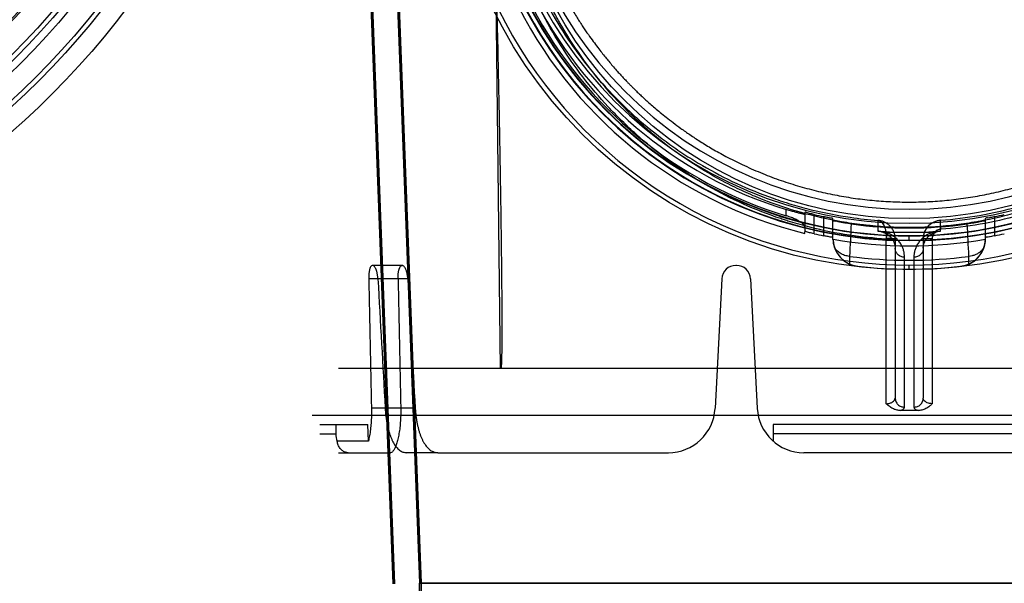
# Model space of a CAD drawing. Header units: millimetres. Extents: x 0 to 297, y 0 to 210.
# Tile 236 of 256: x 57.862 to 58.599, y 159.031 to 159.452. Entities that reach past the tile are written whole.
import ezdxf

# ---------------------------------------------------------------- set-up
doc = ezdxf.new("R2010")
doc.units = ezdxf.units.MM
doc.header["$LTSCALE"] = 16.335
doc.layers.get('0').update_dxf_attribs({"linetype": 'CONTINUOUS'})
for name, color, linetype in [('AXES_REF', 7, 'CONTINUOUS'), ('INTFCLR_1', 7, 'CONTINUOUS'), ('INTFCLR_144815', 7, 'CONTINUOUS'), ('INTFCLR_72935', 7, 'CONTINUOUS')]:
    doc.layers.add(name, color=color, linetype=linetype)

msp = doc.modelspace()

# ---------------------------------------------------------------- linework, layer by layer
at = {"color": 7, "linetype": 'Continuous'}
for centre, radius in [((57.46373, 154.71146), 6.78708), ((57.46373, 154.71146), 6.7865), ((57.46373, 154.71146), 6.74304), ((57.46373, 159.82006), 0.5985), ((57.46373, 159.82006), 0.5845), ((57.46373, 159.82006), 0.5656), ((57.46373, 159.82006), 0.56), ((57.46373, 159.82006), 0.5565), ((57.46373, 159.82006), 0.539), ((57.46373, 159.82006), 0.5376)]:
    msp.add_circle(centre, radius, dxfattribs=at)
at = {"color": 9, "linetype": 'Continuous'}
msp.add_circle((57.46373, 159.82006), 0.581, dxfattribs=at)
at = {"color": 7, "linetype": 'Continuous'}
msp.add_arc((57.46373, 154.71146), 6.72, 278.277129, 261.722871, dxfattribs=at)
at = {"layer": 'AXES_REF', "color": 9, "linetype": 'Continuous'}
msp.add_circle((57.46373, 154.71146), 6.19116, dxfattribs=at)
at = {"layer": 'INTFCLR_1', "color": 6, "linetype": 'Continuous'}
for p, q in [((58.14184, 159.03045), (58.10551, 159.98135)), ((58.14307, 159.03048), (58.10674, 159.98142)), ((58.14488, 159.46865), (58.16161, 159.03083)), ((58.14611, 159.4687), (58.16284, 159.03086)), ((58.16161, 158.63314), (58.16161, 159.03084)), ((58.16161, 159.03084), (58.89425, 159.03084)), ((58.16284, 159.03086), (58.16284, 158.63314))]:
    msp.add_line(p, q, dxfattribs=at)
at = {"layer": 'INTFCLR_1', "color": 9, "linetype": 'Continuous'}
msp.add_circle((58.52793, 159.60446), 0.301, dxfattribs=at)
for points, knots in [([(58.3973, 159.88257), (58.39956, 159.88367), (58.40412, 159.88582), (58.41336, 159.8899), (58.42989, 159.89645), (58.44943, 159.90251), (58.46694, 159.9065), (58.47586, 159.90816), (58.48101, 159.90902), (58.49392, 159.91099), (58.51601, 159.91304), (58.54212, 159.91271), (58.559, 159.91117), (58.56679, 159.91019), (58.57198, 159.90947), (58.58603, 159.90724), (58.60856, 159.90215), (58.63038, 159.89479), (58.64328, 159.88951), (58.64792, 159.8875), (58.65479, 159.88443), (58.66924, 159.87742), (58.69042, 159.86514), (58.71014, 159.85099), (58.72217, 159.84099), (58.72757, 159.83623), (58.73112, 159.83301), (58.74064, 159.8241), (58.75527, 159.8087), (58.77277, 159.7865), (58.7856, 159.76673), (58.79365, 159.75224), (58.798, 159.74371), (58.8043, 159.73064), (58.81269, 159.71026), (58.8199, 159.68663), (58.82351, 159.67077), (58.82499, 159.66325), (58.82592, 159.65816), (58.82824, 159.64401), (58.83007, 159.62572), (58.83053, 159.60729), (58.8304, 159.59797), (58.83023, 159.5926), (58.82962, 159.57931), (58.82785, 159.56216), (58.82456, 159.54397), (58.82259, 159.53502), (58.82137, 159.52993), (58.81946, 159.52239), (58.81629, 159.5113), (58.80979, 159.4922), (58.80201, 159.47381), (58.79413, 159.45838), (58.78936, 159.4498), (58.78198, 159.43726), (58.76991, 159.41922), (58.75166, 159.39683), (58.73646, 159.3814), (58.72571, 159.3717), (58.71834, 159.36537), (58.705, 159.35472), (58.6847, 159.34079), (58.66739, 159.33126), (58.65845, 159.3269)], [0, 0, 0, 0, 0.007849, 0.015756, 0.031597, 0.063481, 0.079626, 0.08777, 0.091863, 0.095966, 0.128601, 0.161144, 0.1775, 0.181606, 0.185715, 0.19389, 0.226106, 0.257861, 0.265773, 0.269729, 0.273679, 0.289316, 0.319969, 0.350132, 0.365145, 0.368898, 0.372652, 0.380132, 0.4097, 0.43901, 0.468442, 0.483336, 0.490852, 0.498397, 0.528733, 0.55969, 0.575573, 0.5796, 0.583649, 0.591766, 0.624461, 0.641049, 0.649425, 0.653635, 0.657838, 0.691042, 0.707462, 0.715648, 0.719738, 0.723825, 0.739972, 0.755825, 0.786932, 0.802323, 0.810003, 0.817649, 0.847851, 0.877797, 0.907903, 0.915501, 0.923101, 0.938303, 0.968875, 1, 1, 1, 1]), ([(58.65845, 159.3269), (58.64937, 159.32248), (58.63066, 159.3145), (58.60627, 159.30693), (58.58999, 159.30323), (58.58233, 159.30175), (58.5772, 159.30083), (58.56307, 159.29858), (58.53971, 159.29642), (58.51624, 159.29672), (58.50192, 159.29785), (58.4967, 159.29837), (58.48891, 159.29925), (58.47227, 159.30167), (58.44718, 159.30737), (58.42653, 159.31435), (58.41472, 159.31912), (58.41005, 159.32108), (58.402, 159.32463), (58.38639, 159.33223), (58.36512, 159.34462), (58.34723, 159.35751), (58.33685, 159.36598), (58.33314, 159.36913), (58.32766, 159.37389), (58.31617, 159.38447), (58.29973, 159.40192), (58.28202, 159.42465), (58.271, 159.44191), (58.26502, 159.45246), (58.26265, 159.45676), (58.25862, 159.46439), (58.25105, 159.48004), (58.24365, 159.49867), (58.23755, 159.51801), (58.23227, 159.53813), (58.22752, 159.56408), (58.22573, 159.58653), (58.22543, 159.59983), (58.22537, 159.6052), (58.22546, 159.6145), (58.22634, 159.63285), (58.22858, 159.65101), (58.2312, 159.66503), (58.23224, 159.67006), (58.23387, 159.6775), (58.23662, 159.68846), (58.24094, 159.70272), (58.24748, 159.7211), (58.25427, 159.73666), (58.26082, 159.74954), (58.26535, 159.75796), (58.2737, 159.77227), (58.28695, 159.79177), (58.30493, 159.81362), (58.31992, 159.82873), (58.32965, 159.83745), (58.33328, 159.84059), (58.3388, 159.84526), (58.35111, 159.85504), (58.37126, 159.86882), (58.38844, 159.87826), (58.3973, 159.88257)], [0, 0, 0, 0, 0.031606, 0.063541, 0.079757, 0.083844, 0.087932, 0.096091, 0.128599, 0.161199, 0.16941, 0.173526, 0.177634, 0.193938, 0.226105, 0.258014, 0.262001, 0.265973, 0.273871, 0.289503, 0.320291, 0.350775, 0.358393, 0.362204, 0.366006, 0.381117, 0.411045, 0.440926, 0.47118, 0.475013, 0.478858, 0.486558, 0.501998, 0.53324, 0.549182, 0.565432, 0.598332, 0.631573, 0.635773, 0.63998, 0.648349, 0.664897, 0.697432, 0.705494, 0.709518, 0.713525, 0.729332, 0.744851, 0.760155, 0.790361, 0.797875, 0.805379, 0.820265, 0.849707, 0.879054, 0.908684, 0.916183, 0.91995, 0.923718, 0.938799, 0.96913, 1, 1, 1, 1])]:
    msp.add_open_spline(points, degree=3, knots=knots, dxfattribs=at)
at = {"layer": 'INTFCLR_144815', "color": 9, "linetype": 'Continuous'}
for p, q in [((58.22221, 159.19146), (58.21734, 159.58541)), ((58.4358, 159.30562), (58.4358, 159.31024)), ((58.4498, 159.30807), (58.4498, 159.29364)), ((58.4568, 159.29212), (58.4568, 159.30648)), ((58.4638, 159.30493), (58.4638, 159.29064)), ((58.4708, 159.28784), (58.4708, 159.30343)), ((58.50448, 159.30212), (58.50446, 159.29408)), ((58.55139, 159.29408), (58.55137, 159.30224)), ((58.58506, 159.28784), (58.58506, 159.30343)), ((58.59206, 159.29064), (58.59206, 159.30493)), ((58.51071, 159.28884), (58.51069, 159.2882)), ((58.5107, 159.16507), (58.51069, 159.2882)), ((58.51069, 159.2882), (58.51743, 159.28796)), ((58.51743, 159.28828), (58.51743, 159.16926)), ((58.52793, 159.2873), (58.52793, 159.29073)), ((58.53843, 159.28828), (58.53843, 159.16926)), ((58.54516, 159.28852), (58.54516, 159.16507)), ((58.48327, 159.27524), (58.48329, 159.2695)), ((58.52443, 159.16251), (58.52443, 159.27458)), ((58.53143, 159.27458), (58.53143, 159.16251)), ((58.57256, 159.2695), (58.57258, 159.27524)), ((58.14864, 159.26846), (58.12637, 159.26846)), ((58.48952, 159.26781), (58.48957, 159.26781)), ((58.52793, 159.2653), (58.52793, 159.26874)), ((58.56628, 159.26781), (58.56633, 159.26781)), ((58.15277, 159.25851), (58.12351, 159.25851)), ((58.15833, 159.16163), (58.12557, 159.16163)), ((58.08693, 159.14246), (58.09883, 159.14246)), ((58.62971, 159.14246), (58.42614, 159.14246)), ((58.10093, 159.12846), (58.13989, 159.12846)), ((58.17536, 159.12846), (58.15191, 159.12846)), ((58.60671, 159.12846), (58.44914, 159.12846))]:
    msp.add_line(p, q, dxfattribs=at)
at = {"layer": 'INTFCLR_144815', "color": 6, "linetype": 'Continuous'}
for p, q in [((58.55139, 159.29408), (58.54986, 159.29388)), ((58.4498, 159.29238), (58.4498, 159.29364)), ((58.47086, 159.2878), (58.4708, 159.28784)), ((58.47091, 159.28812), (58.47086, 159.2878)), ((58.50676, 159.29372), (58.50523, 159.294)), ((58.51041, 159.29322), (58.54544, 159.29322)), ((58.585, 159.2878), (58.58494, 159.28812)), ((58.58506, 159.28784), (58.585, 159.2878)), ((58.39863, 159.26846), (58.39823, 159.26846)), ((58.38774, 159.25851), (58.38266, 159.16163)), ((58.40911, 159.25851), (58.41419, 159.16163)), ((58.95482, 159.19146), (58.10104, 159.19146)), ((58.08125, 159.15646), (58.97461, 159.15646)), ((58.08693, 159.14946), (58.12282, 159.14946)), ((58.09883, 159.14946), (58.09883, 159.14246)), ((58.12326, 159.13708), (58.12282, 159.14946)), ((58.42614, 159.14946), (58.42614, 159.13708)), ((58.62971, 159.14946), (58.42614, 159.14946)), ((58.12326, 159.13708), (58.09994, 159.13708)), ((58.17536, 159.12846), (58.34771, 159.12846))]:
    msp.add_line(p, q, dxfattribs=at)
at = {"layer": 'INTFCLR_144815', "color": 7, "linetype": 'Continuous'}
msp.add_line((58.54516, 159.28852), (58.53843, 159.28828), dxfattribs=at)
at = {"layer": 'INTFCLR_144815', "color": 9, "linetype": 'Continuous'}
msp.add_circle((58.52793, 159.61146), 0.34617, dxfattribs=at)
for centre, radius, start, end in [((58.52793, 159.6114), 0.34267, 179.98979, 0.01021), ((58.52793, 159.61162), 0.32462, 180.02823, 359.97177), ((58.52793, 159.61143), 0.32413, 179.99334, 0.00666), ((58.52793, 159.61156), 0.32112, 180.01764, 359.98236), ((58.52793, 159.61137), 0.32063, 179.98235, 0.01765), ((63.64055, 159.01886), 5.16366, 176.88483, 177.15406), ((53.45358, 159.02084), 5.12532, 2.84506, 3.1163), ((58.52793, 159.61146), 0.33918, 262.43413, 277.56587)]:
    msp.add_arc(centre, radius, start, end, dxfattribs=at)
at = {"layer": 'INTFCLR_144815', "color": 6, "linetype": 'Continuous'}
for centre, radius, start, end in [((58.52793, 159.61146), 0.3115, 180.05101, 359.94899), ((58.52793, 159.61146), 0.301, 180, 360), ((58.52793, 159.61146), 0.315, 206.18132, 252.99369), ((58.52793, 159.61146), 0.32851, 205.59168, 256.24143), ((58.52793, 159.61146), 0.31941, 207.96066, 253.23575), ((58.52793, 159.61146), 0.31317, 256.87173, 258.1834), ((58.52793, 159.61146), 0.31317, 281.8166, 283.12827), ((58.52793, 159.61146), 0.315, 262.08132, 277.91868), ((58.52793, 159.61146), 0.31825, 265.77113, 274.22887), ((58.52793, 159.61146), 0.32717, 257.4429, 258.69588), ((58.49189, 159.2887), 0.02106, 182.45125, 197.10153), ((58.4919, 159.28867), 0.02099, 181.50891, 263.63515), ((58.52793, 159.61146), 0.32834, 260, 280), ((58.56395, 159.28867), 0.02099, 276.36487, 358.4911), ((58.56396, 159.2887), 0.02106, 342.89935, 357.5487), ((58.52793, 159.61146), 0.32717, 281.30412, 282.5571), ((58.49184, 159.28869), 0.021, 197.11863, 245.99454), ((58.56401, 159.28869), 0.021, 294.00662, 342.88024), ((58.39823, 159.25796), 0.0105, 90, 177), ((58.39863, 159.25796), 0.0105, 3, 90), ((58.49186, 159.28872), 0.02104, 245.96912, 263.61903), ((58.52793, 159.61146), 0.34579, 263.62775, 276.37225), ((58.56399, 159.28873), 0.02105, 276.38442, 294.0274), ((58.34771, 159.16346), 0.035, 270, 357), ((58.44914, 159.16346), 0.035, 183, 270), ((58.11251, 159.14247), 0.01368, 180.02581, 203.1993)]:
    msp.add_arc(centre, radius, start, end, dxfattribs=at)
at = {"layer": 'INTFCLR_144815', "color": 7, "linetype": 'Continuous'}
msp.add_arc((58.55243, 159.28827), 0.014, 94.34952, 179.98558, dxfattribs=at)
at = {"layer": 'INTFCLR_144815', "color": 6, "linetype": 'Continuous'}
for centre, major_axis, ratio, start_param, end_param in [((58.52793, 164.81971), (0, 11.74846), 0.039078, -4.219293, -4.209908), ((58.52793, 173.70811), (0, 17.67105), 0.039078, -3.754987, -3.745398), ((58.52793, 164.3392), (0, 11.02734), 0.039078, -4.233565, -4.223641), ((58.52793, 173.22761), (0, 16.94993), 0.039078, -3.74371, -3.733543), ((58.52793, 159.03654), (0.44247, 0), 0.2791, 7.838988, 7.868975)]:
    msp.add_ellipse(centre, major_axis=major_axis, ratio=ratio, start_param=start_param, end_param=end_param, dxfattribs=at)
for points, knots in [([(58.23405, 159.61146), (58.23406, 159.60717), (58.23425, 159.59857), (58.2351, 159.58567), (58.23651, 159.57276), (58.2385, 159.55981), (58.2411, 159.54677), (58.24435, 159.53362), (58.24827, 159.52035), (58.25292, 159.50698), (58.25821, 159.49386), (58.26381, 159.48165), (58.26933, 159.4709), (58.27448, 159.46173), (58.27925, 159.45386), (58.28364, 159.44707), (58.28767, 159.44117), (58.29135, 159.43604), (58.2947, 159.43156), (58.29773, 159.42765), (58.3005, 159.4242), (58.30322, 159.42091), (58.306, 159.41763), (58.30883, 159.4144), (58.31149, 159.41144), (58.31387, 159.40887), (58.316, 159.40663), (58.31789, 159.40466), (58.31967, 159.40285), (58.32147, 159.40104), (58.32345, 159.39909), (58.32567, 159.39695), (58.32816, 159.3946), (58.33097, 159.39201), (58.33413, 159.38918), (58.33769, 159.38608), (58.34172, 159.3827), (58.34627, 159.37902), (58.35143, 159.37502), (58.35732, 159.37068), (58.36406, 159.36597), (58.37184, 159.36088), (58.38082, 159.35542), (58.39128, 159.3496), (58.40331, 159.34357), (58.41652, 159.33773), (58.43032, 159.33246), (58.4442, 159.32794), (58.45813, 159.32415), (58.47208, 159.32109), (58.48606, 159.31872), (58.50003, 159.31704), (58.51399, 159.31604), (58.52329, 159.31582), (58.52793, 159.31582)], [0, 0, 0, 0, 0.027843, 0.055729, 0.0837, 0.111979, 0.140633, 0.169847, 0.199686, 0.230233, 0.261559, 0.291326, 0.317258, 0.339821, 0.35948, 0.37686, 0.392208, 0.405789, 0.417775, 0.428414, 0.437851, 0.446463, 0.456046, 0.465752, 0.474299, 0.481796, 0.488459, 0.494325, 0.499472, 0.504892, 0.510881, 0.517494, 0.524864, 0.533084, 0.542211, 0.552379, 0.563667, 0.576283, 0.590323, 0.605983, 0.623666, 0.643617, 0.666177, 0.691756, 0.721164, 0.753357, 0.785315, 0.816822, 0.847918, 0.878785, 0.909337, 0.939773, 0.969957, 1, 1, 1, 1]), ([(58.52793, 159.31582), (58.53027, 159.31582), (58.53497, 159.31587), (58.54201, 159.31613), (58.54906, 159.31655), (58.5561, 159.31715), (58.56314, 159.31792), (58.57018, 159.31886), (58.57722, 159.31997), (58.58425, 159.32127), (58.59128, 159.32273), (58.5983, 159.32438), (58.60532, 159.32622), (58.61233, 159.32823), (58.61932, 159.33044), (58.6263, 159.33283), (58.63327, 159.33542), (58.64022, 159.3382), (58.64714, 159.34119), (58.65404, 159.34437), (58.66091, 159.34776), (58.66773, 159.35136), (58.67452, 159.35517), (58.68125, 159.35918), (58.68793, 159.36341), (58.69454, 159.36786), (58.70107, 159.37251), (58.70752, 159.37738), (58.71388, 159.38246), (58.72013, 159.38774), (58.72626, 159.39323), (58.73225, 159.3989), (58.73811, 159.40476), (58.74381, 159.4108), (58.74934, 159.417), (58.75469, 159.42334), (58.75985, 159.42982), (58.7648, 159.43642), (58.76954, 159.44311), (58.77407, 159.44989), (58.77837, 159.45673), (58.78245, 159.46362), (58.78629, 159.47054), (58.78991, 159.47747), (58.79329, 159.48441), (58.79645, 159.49133), (58.7994, 159.49823), (58.80213, 159.5051), (58.80465, 159.51195), (58.80698, 159.51877), (58.80912, 159.52555), (58.81107, 159.53231), (58.81284, 159.53903), (58.81444, 159.54572), (58.81587, 159.55238), (58.81713, 159.55901), (58.81824, 159.56561), (58.8192, 159.5722), (58.82, 159.57876), (58.82065, 159.58531), (58.82116, 159.59185), (58.82152, 159.59838), (58.82175, 159.60492), (58.8218, 159.60928), (58.8218, 159.61146)], [0, 0, 0, 0, 0.015212, 0.030431, 0.045667, 0.060928, 0.076222, 0.091556, 0.10694, 0.12238, 0.137885, 0.153462, 0.16912, 0.184865, 0.200705, 0.216645, 0.232694, 0.248855, 0.265137, 0.281542, 0.298076, 0.314741, 0.33154, 0.348474, 0.365542, 0.382744, 0.400075, 0.41753, 0.4351, 0.452774, 0.470541, 0.488383, 0.506283, 0.524217, 0.542164, 0.560097, 0.577989, 0.595814, 0.613542, 0.631149, 0.648609, 0.665902, 0.683005, 0.699898, 0.716561, 0.732992, 0.74919, 0.765164, 0.780921, 0.796475, 0.811835, 0.827015, 0.842026, 0.85688, 0.871586, 0.88616, 0.900615, 0.914969, 0.929241, 0.943448, 0.957609, 0.971743, 0.985867, 1, 1, 1, 1]), ([(58.21824, 159.50844), (58.21847, 159.4992), (58.2189, 159.48155), (58.21948, 159.45622), (58.22, 159.43315), (58.22044, 159.41209), (58.22083, 159.39286), (58.22118, 159.37528), (58.22148, 159.35919), (58.22174, 159.34446), (58.22197, 159.33097), (58.22216, 159.3186), (58.22234, 159.30726), (58.22249, 159.29684), (58.22261, 159.28728), (58.22272, 159.27849), (58.22282, 159.27042), (58.22289, 159.263), (58.22296, 159.25617), (58.22301, 159.24989), (58.22305, 159.24411), (58.22308, 159.23879), (58.22311, 159.2339), (58.22312, 159.22939), (58.22313, 159.22524), (58.22313, 159.22143), (58.22313, 159.21791), (58.22311, 159.21467), (58.2231, 159.2117), (58.22308, 159.20896), (58.22305, 159.20644), (58.22302, 159.20413), (58.22299, 159.20201), (58.22295, 159.20006), (58.22291, 159.19828), (58.22286, 159.19665), (58.2228, 159.19517), (58.22274, 159.19382), (58.22267, 159.1926), (58.22261, 159.19183), (58.22258, 159.19146)], [0, 0, 0, 0, 0.087498, 0.167107, 0.239667, 0.305894, 0.366396, 0.421709, 0.472313, 0.518644, 0.561091, 0.600003, 0.635705, 0.668468, 0.698555, 0.7262, 0.75161, 0.774965, 0.796442, 0.816204, 0.83439, 0.851126, 0.866531, 0.880711, 0.893764, 0.905782, 0.916846, 0.92703, 0.936401, 0.94502, 0.952942, 0.96022, 0.966898, 0.973022, 0.978629, 0.983757, 0.988433, 0.992684, 0.996533, 1, 1, 1, 1]), ([(58.4498, 159.30656), (58.4498, 159.3061), (58.44808, 159.30711), (58.44706, 159.30708), (58.44573, 159.30746), (58.44459, 159.30774), (58.44332, 159.30808), (58.44195, 159.30845), (58.44049, 159.30886), (58.43897, 159.30929), (58.43739, 159.30975), (58.43633, 159.31008), (58.4358, 159.31024)], [0, 0, 0, 0, 0.094652, 0.210363, 0.283555, 0.366209, 0.457034, 0.555573, 0.660385, 0.770398, 0.884096, 1, 1, 1, 1]), ([(58.4498, 159.29706), (58.4498, 159.29747), (58.44947, 159.29828), (58.4486, 159.29931), (58.44758, 159.30019), (58.44646, 159.30097), (58.44533, 159.30167), (58.44407, 159.30235), (58.4427, 159.30303), (58.44125, 159.30367), (58.43973, 159.30429), (58.43791, 159.30496), (58.43659, 159.30539), (58.4358, 159.30562)], [0, 0, 0, 0, 0.07254, 0.14599, 0.238004, 0.309335, 0.387932, 0.472906, 0.563164, 0.657469, 0.754503, 0.852886, 1, 1, 1, 1]), ([(58.4568, 159.30648), (58.45618, 159.30663), (58.45502, 159.30688), (58.45327, 159.30737), (58.45184, 159.30743), (58.4498, 159.30876), (58.4498, 159.30807)], [0, 0, 0, 0, 0.263378, 0.507634, 0.714909, 1, 1, 1, 1]), ([(58.4708, 159.30343), (58.4708, 159.30392), (58.46923, 159.30362), (58.46805, 159.30411), (58.46609, 159.30442), (58.4647, 159.30475), (58.4638, 159.30493)], [0, 0, 0, 0, 0.204754, 0.388126, 0.614271, 1, 1, 1, 1]), ([(58.48453, 159.29947), (58.48401, 159.29954), (58.48298, 159.29969), (58.48146, 159.29992), (58.47997, 159.30015), (58.47855, 159.30038), (58.4772, 159.30061), (58.47596, 159.30084), (58.47448, 159.30107), (58.4731, 159.30165), (58.4708, 159.30122), (58.4708, 159.30193)], [0, 0, 0, 0, 0.112448, 0.223477, 0.331593, 0.435333, 0.533441, 0.624685, 0.708062, 0.84691, 1, 1, 1, 1]), ([(58.58506, 159.30193), (58.58506, 159.30147), (58.58338, 159.30173), (58.58201, 159.30114), (58.58022, 159.3009), (58.57865, 159.30061), (58.5773, 159.30038), (58.57588, 159.30015), (58.57439, 159.29992), (58.57287, 159.29969), (58.57184, 159.29954), (58.57132, 159.29947)], [0, 0, 0, 0, 0.099657, 0.218186, 0.375874, 0.467045, 0.565104, 0.668813, 0.776821, 0.887679, 1, 1, 1, 1]), ([(58.59206, 159.30493), (58.59145, 159.30481), (58.59029, 159.30455), (58.58855, 159.30426), (58.5871, 159.30369), (58.58506, 159.30412), (58.58506, 159.30343)], [0, 0, 0, 0, 0.261033, 0.503362, 0.710008, 1, 1, 1, 1]), ([(58.4568, 159.29212), (58.45618, 159.29226), (58.45502, 159.2925), (58.45328, 159.29297), (58.45184, 159.29302), (58.4498, 159.29432), (58.4498, 159.29364)], [0, 0, 0, 0, 0.263032, 0.507053, 0.71431, 1, 1, 1, 1]), ([(58.4708, 159.2892), (58.4708, 159.28969), (58.46923, 159.28938), (58.46805, 159.28986), (58.46609, 159.29015), (58.4647, 159.29046), (58.4638, 159.29064)], [0, 0, 0, 0, 0.20499, 0.388468, 0.614603, 1, 1, 1, 1]), ([(58.51041, 159.29322), (58.51004, 159.29322), (58.50927, 159.29326), (58.50804, 159.29343), (58.5072, 159.29361), (58.50676, 159.29372)], [0, 0, 0, 0, 0.298619, 0.630232, 1, 1, 1, 1]), ([(58.5491, 159.29372), (58.54865, 159.29361), (58.54781, 159.29343), (58.54659, 159.29326), (58.54581, 159.29322), (58.54544, 159.29322)], [0, 0, 0, 0, 0.36917, 0.701355, 1, 1, 1, 1]), ([(58.59206, 159.29064), (58.59145, 159.29052), (58.59029, 159.29027), (58.58855, 159.29), (58.5871, 159.28945), (58.58506, 159.28989), (58.58506, 159.2892)], [0, 0, 0, 0, 0.260795, 0.50301, 0.709689, 1, 1, 1, 1]), ([(58.12637, 159.26846), (58.12612, 159.26846), (58.12552, 159.26822), (58.12489, 159.26737), (58.12447, 159.26642), (58.12418, 159.26547), (58.12398, 159.26464), (58.12382, 159.26373), (58.12369, 159.26277), (58.12359, 159.26175), (58.12353, 159.26069), (58.1235, 159.25961), (58.1235, 159.25888), (58.12351, 159.25851)], [0, 0, 0, 0, 0.071007, 0.162974, 0.284549, 0.356475, 0.434855, 0.519186, 0.608646, 0.702407, 0.799593, 0.899076, 1, 1, 1, 1]), ([(58.13041, 159.25851), (58.13039, 159.25887), (58.13034, 159.25958), (58.13022, 159.26064), (58.13007, 159.26167), (58.12988, 159.26266), (58.12966, 159.26361), (58.1294, 159.2645), (58.12912, 159.26533), (58.12882, 159.26607), (58.12842, 159.26688), (58.12792, 159.26764), (58.12727, 159.26827), (58.12675, 159.26846), (58.1265, 159.26846)], [0, 0, 0, 0, 0.096082, 0.190397, 0.283373, 0.373658, 0.460455, 0.543202, 0.621279, 0.693627, 0.758701, 0.8608, 0.933307, 1, 1, 1, 1]), ([(58.14546, 159.25851), (58.14545, 159.25888), (58.14545, 159.25962), (58.14548, 159.2607), (58.14555, 159.26176), (58.14566, 159.26277), (58.1458, 159.26374), (58.14597, 159.26464), (58.14619, 159.26547), (58.14649, 159.26642), (58.14694, 159.26738), (58.14762, 159.26822), (58.14824, 159.26846), (58.14851, 159.26846)], [0, 0, 0, 0, 0.100483, 0.199402, 0.295858, 0.388738, 0.477335, 0.560912, 0.638681, 0.710211, 0.83191, 0.925601, 1, 1, 1, 1]), ([(58.15277, 159.25851), (58.15274, 159.25887), (58.15269, 159.25957), (58.15257, 159.26062), (58.15241, 159.26164), (58.15222, 159.26263), (58.15199, 159.26357), (58.15172, 159.26446), (58.15143, 159.26529), (58.15111, 159.26603), (58.15068, 159.26685), (58.15016, 159.26763), (58.14945, 159.26828), (58.1489, 159.26846), (58.14864, 159.26846)], [0, 0, 0, 0, 0.094221, 0.186748, 0.278119, 0.366985, 0.452625, 0.534523, 0.612136, 0.684374, 0.749657, 0.855607, 0.931751, 1, 1, 1, 1]), ([(58.12557, 159.16163), (58.12559, 159.16071), (58.12561, 159.15887), (58.12557, 159.15614), (58.12548, 159.15344), (58.12532, 159.15081), (58.12511, 159.14825), (58.12484, 159.14578), (58.12452, 159.14342), (58.12415, 159.14118), (58.12374, 159.13908), (58.12343, 159.13773), (58.12326, 159.13708)], [0, 0, 0, 0, 0.111971, 0.222747, 0.331945, 0.438969, 0.542937, 0.643664, 0.740168, 0.832078, 0.91891, 1, 1, 1, 1]), ([(58.13584, 159.16163), (58.1359, 159.16072), (58.13602, 159.15892), (58.13629, 159.15623), (58.13664, 159.15358), (58.13706, 159.15101), (58.13756, 159.1485), (58.13813, 159.14608), (58.13878, 159.14376), (58.1395, 159.14156), (58.14028, 159.1395), (58.14114, 159.13756), (58.14208, 159.13578), (58.14309, 159.13415), (58.14416, 159.1327), (58.14531, 159.13143), (58.14653, 159.13037), (58.14781, 159.12953), (58.14914, 159.12892), (58.15052, 159.12855), (58.15145, 159.12846), (58.15191, 159.12846)], [0, 0, 0, 0, 0.068908, 0.137058, 0.204518, 0.27085, 0.334779, 0.397616, 0.459127, 0.517438, 0.572505, 0.625918, 0.677609, 0.725149, 0.770874, 0.813793, 0.854336, 0.8929, 0.929663, 0.964746, 1, 1, 1, 1]), ([(58.14745, 159.16163), (58.14747, 159.16073), (58.14748, 159.15893), (58.14745, 159.15626), (58.14735, 159.15364), (58.14719, 159.15108), (58.14697, 159.14859), (58.1467, 159.14619), (58.14638, 159.14388), (58.146, 159.14168), (58.14559, 159.13959), (58.14513, 159.13766), (58.14464, 159.13587), (58.14412, 159.13427), (58.14359, 159.13288), (58.14309, 159.13175), (58.14262, 159.13086), (58.14217, 159.13013), (58.14168, 159.12949), (58.14101, 159.12881), (58.14033, 159.12846), (58.13989, 159.12846)], [0, 0, 0, 0, 0.077195, 0.153047, 0.227861, 0.301089, 0.371822, 0.440763, 0.507237, 0.570862, 0.631449, 0.688253, 0.740695, 0.789181, 0.832214, 0.867131, 0.894636, 0.917692, 0.940562, 0.962679, 1, 1, 1, 1]), ([(58.15833, 159.16163), (58.15839, 159.16074), (58.15852, 159.15897), (58.15879, 159.15632), (58.15915, 159.15371), (58.15958, 159.15115), (58.1601, 159.14866), (58.16069, 159.14625), (58.16136, 159.14393), (58.16211, 159.14172), (58.16295, 159.13963), (58.16386, 159.13767), (58.16485, 159.13587), (58.16592, 159.13422), (58.16706, 159.13276), (58.16828, 159.13148), (58.16958, 159.13041), (58.17094, 159.12955), (58.17237, 159.12893), (58.17385, 159.12855), (58.17486, 159.12846), (58.17536, 159.12846)], [0, 0, 0, 0, 0.06661, 0.132711, 0.19824, 0.262977, 0.326101, 0.387982, 0.44796, 0.505979, 0.562102, 0.615508, 0.666833, 0.71539, 0.761566, 0.805358, 0.846867, 0.886652, 0.924856, 0.962476, 1, 1, 1, 1]), ([(58.52129, 159.16002), (58.52088, 159.16002), (58.52005, 159.16007), (58.51878, 159.16027), (58.5175, 159.16062), (58.51619, 159.16112), (58.51487, 159.16179), (58.51351, 159.16265), (58.5121, 159.16374), (58.51118, 159.1646), (58.5107, 159.16507)], [0, 0, 0, 0, 0.102635, 0.207436, 0.318189, 0.433637, 0.556034, 0.686701, 0.833208, 1, 1, 1, 1]), ([(58.54516, 159.16507), (58.54485, 159.16477), (58.54427, 159.16422), (58.54316, 159.16327), (58.54185, 159.16231), (58.54031, 159.16142), (58.53882, 159.16077), (58.53736, 159.16033), (58.53595, 159.16008), (58.53501, 159.16002), (58.53456, 159.16002)], [0, 0, 0, 0, 0.105492, 0.19944, 0.363479, 0.509017, 0.64289, 0.767961, 0.887193, 1, 1, 1, 1]), ([(58.10826, 159.12846), (58.1079, 159.12846), (58.10723, 159.12851), (58.10622, 159.12874), (58.10518, 159.12912), (58.10411, 159.12973), (58.10306, 159.13059), (58.10211, 159.13165), (58.10132, 159.13286), (58.10069, 159.13419), (58.10022, 159.1356), (58.10002, 159.13658), (58.09994, 159.13708)], [0, 0, 0, 0, 0.081313, 0.15473, 0.237219, 0.333868, 0.438394, 0.546741, 0.658619, 0.770417, 0.88402, 1, 1, 1, 1])]:
    msp.add_open_spline(points, degree=3, knots=knots, dxfattribs=at)
at = {"layer": 'INTFCLR_144815', "color": 9, "linetype": 'Continuous'}
for points, knots in [([(58.51069, 159.2882), (58.50151, 159.28873), (58.4823, 159.29071), (58.45841, 159.29552), (58.44261, 159.29995), (58.43539, 159.30223), (58.43058, 159.3038), (58.4176, 159.30834), (58.39694, 159.317), (58.37511, 159.32876), (58.36053, 159.33801), (58.3524, 159.34359), (58.34046, 159.3522), (58.32716, 159.36304), (58.31467, 159.37475), (58.30777, 159.38168), (58.29767, 159.39231), (58.28344, 159.40911), (58.26654, 159.43321), (58.25424, 159.45462), (58.24715, 159.46916), (58.24404, 159.47604), (58.24201, 159.48068), (58.23662, 159.49356), (58.22896, 159.5153), (58.22331, 159.53773), (58.22063, 159.55173), (58.21974, 159.55691), (58.21848, 159.56471), (58.2164, 159.58059), (58.21544, 159.59528), (58.21523, 159.60471)], [0, 0, 0, 0, 0.057996, 0.121608, 0.153441, 0.161416, 0.169398, 0.185308, 0.24818, 0.310397, 0.341479, 0.357042, 0.372565, 0.434281, 0.465088, 0.480517, 0.495973, 0.557543, 0.619112, 0.681404, 0.713073, 0.721053, 0.729034, 0.745001, 0.809116, 0.874184, 0.890692, 0.89899, 0.907315, 0.940505, 1, 1, 1, 1]), ([(58.21975, 159.60462), (58.21996, 159.59557), (58.22089, 159.58149), (58.22294, 159.56627), (58.22417, 159.55881), (58.22505, 159.55386), (58.22768, 159.54046), (58.23323, 159.51898), (58.24076, 159.4982), (58.24606, 159.48588), (58.24806, 159.48145), (58.25113, 159.47486), (58.2581, 159.46094), (58.27022, 159.44044), (58.28688, 159.41738), (58.30088, 159.40132), (58.31082, 159.39116), (58.31762, 159.38452), (58.32994, 159.3733), (58.34305, 159.36294), (58.35481, 159.35471), (58.36282, 159.34937), (58.37721, 159.3405), (58.39876, 159.32924), (58.41911, 159.32096), (58.43191, 159.31663), (58.43664, 159.31512), (58.44377, 159.31294), (58.45936, 159.3087), (58.48082, 159.30451), (58.49759, 159.30265), (58.50448, 159.30212)], [0, 0, 0, 0, 0.059644, 0.092824, 0.101149, 0.109448, 0.12596, 0.191091, 0.255366, 0.271391, 0.279405, 0.287419, 0.319247, 0.38196, 0.444104, 0.506417, 0.522088, 0.537741, 0.569032, 0.631852, 0.64768, 0.66356, 0.695308, 0.75898, 0.823473, 0.839814, 0.848016, 0.856212, 0.888944, 0.95442, 1, 1, 1, 1]), ([(58.55137, 159.30224), (58.56115, 159.30299), (58.58057, 159.30542), (58.60204, 159.31023), (58.61606, 159.31425), (58.62529, 159.31714), (58.64106, 159.3227), (58.66277, 159.3321), (58.68745, 159.3456), (58.70488, 159.3573), (58.71601, 159.36572), (58.7233, 159.37151), (58.73563, 159.38199), (58.75217, 159.39809), (58.76719, 159.41559), (58.77686, 159.42851), (58.78216, 159.43612), (58.7899, 159.44777), (58.80056, 159.46596), (58.81057, 159.48724), (58.81657, 159.50266), (58.81974, 159.51169), (58.8242, 159.52545), (58.82972, 159.54653), (58.83446, 159.57533), (58.83582, 159.59481), (58.83604, 159.60462)], [0, 0, 0, 0, 0.064671, 0.128756, 0.144762, 0.160775, 0.192524, 0.254924, 0.31644, 0.377694, 0.393042, 0.408418, 0.439031, 0.499732, 0.560307, 0.590764, 0.606072, 0.621444, 0.682935, 0.744836, 0.776171, 0.791975, 0.807884, 0.871519, 0.935357, 1, 1, 1, 1]), ([(58.83834, 159.60471), (58.83812, 159.59468), (58.83674, 159.57476), (58.83195, 159.54531), (58.82639, 159.52375), (58.82188, 159.50967), (58.81869, 159.50044), (58.81263, 159.48467), (58.80255, 159.46292), (58.79181, 159.44431), (58.784, 159.43239), (58.77866, 159.42461), (58.76891, 159.4114), (58.75379, 159.39352), (58.73712, 159.37705), (58.72469, 159.36632), (58.71734, 159.36041), (58.70614, 159.3518), (58.68859, 159.33984), (58.66373, 159.32604), (58.64186, 159.31642), (58.62597, 159.31074), (58.61667, 159.30778), (58.60256, 159.30367), (58.58095, 159.29876), (58.56139, 159.29627), (58.55153, 159.2955)], [0, 0, 0, 0, 0.065113, 0.129395, 0.193439, 0.209443, 0.225338, 0.256842, 0.319031, 0.380741, 0.396155, 0.411501, 0.442018, 0.50265, 0.563324, 0.593891, 0.609235, 0.624547, 0.685602, 0.746842, 0.808889, 0.840435, 0.856339, 0.872234, 0.935843, 1, 1, 1, 1]), ([(58.50448, 159.30212), (58.50488, 159.3021), (58.50569, 159.30193), (58.50683, 159.30127), (58.50788, 159.30022), (58.50882, 159.29877), (58.50948, 159.29727), (58.50992, 159.29586), (58.51022, 159.29464), (58.51046, 159.29331), (58.51069, 159.29137), (58.51074, 159.28986), (58.51071, 159.28884)], [0, 0, 0, 0, 0.074346, 0.154004, 0.244396, 0.351854, 0.479286, 0.552052, 0.631131, 0.715912, 0.80686, 1, 1, 1, 1]), ([(58.51743, 159.28828), (58.51743, 159.28931), (58.51725, 159.29086), (58.5167, 159.29281), (58.51615, 159.29416), (58.51549, 159.29541), (58.51449, 159.2969), (58.51333, 159.2982), (58.51204, 159.29928), (58.51073, 159.3002), (58.50932, 159.30094), (58.50787, 159.30148), (58.50639, 159.30189), (58.50525, 159.30207), (58.50448, 159.30212)], [0, 0, 0, 0, 0.149027, 0.22153, 0.291336, 0.359098, 0.424431, 0.548361, 0.608329, 0.666546, 0.779273, 0.83481, 0.890175, 1, 1, 1, 1]), ([(58.55153, 159.2955), (58.5515, 159.29592), (58.55144, 159.29676), (58.55137, 159.298), (58.55131, 159.29919), (58.55127, 159.30025), (58.55126, 159.30108), (58.55127, 159.30174), (58.55129, 159.30201), (58.55133, 159.30225), (58.55137, 159.30224)], [0, 0, 0, 0, 0.185489, 0.373702, 0.55335, 0.712706, 0.840982, 0.931952, 0.983513, 1, 1, 1, 1]), ([(58.50676, 159.29372), (58.50706, 159.29365), (58.508, 159.29341), (58.50964, 159.29282), (58.51129, 159.29193), (58.51259, 159.29099), (58.5135, 159.29021), (58.5145, 159.28918), (58.51551, 159.28786), (58.5164, 159.28623), (58.517, 159.2846), (58.51735, 159.28296), (58.51743, 159.28186), (58.51743, 159.28132)], [0, 0, 0, 0, 0.053422, 0.163905, 0.295442, 0.369503, 0.436808, 0.49923, 0.612952, 0.716514, 0.813878, 0.907688, 1, 1, 1, 1]), ([(58.52443, 159.27458), (58.52442, 159.27542), (58.52431, 159.27712), (58.52378, 159.27965), (58.52288, 159.28218), (58.52155, 159.2847), (58.52004, 159.28674), (58.51854, 159.28834), (58.51718, 159.28955), (58.51556, 159.29075), (58.51398, 159.29169), (58.51224, 159.29254), (58.51114, 159.29298), (58.51041, 159.29322)], [0, 0, 0, 0, 0.101365, 0.204249, 0.310769, 0.423711, 0.547186, 0.61471, 0.687314, 0.766983, 0.857133, 0.908068, 1, 1, 1, 1]), ([(58.51071, 159.28884), (58.51154, 159.28884), (58.51277, 159.28881), (58.51437, 159.28875), (58.51561, 159.28866), (58.51663, 159.28856), (58.51722, 159.28842), (58.51743, 159.28833), (58.51743, 159.28828)], [0, 0, 0, 0, 0.368187, 0.545392, 0.70301, 0.923205, 0.977775, 1, 1, 1, 1]), ([(58.54544, 159.29322), (58.54472, 159.29298), (58.54363, 159.29255), (58.54222, 159.29187), (58.5412, 159.29129), (58.54, 159.29054), (58.53869, 159.28956), (58.53732, 159.28835), (58.53616, 159.28712), (58.53517, 159.28588), (58.53406, 159.28425), (58.53297, 159.28219), (58.53207, 159.27966), (58.53154, 159.27712), (58.53143, 159.27542), (58.53143, 159.27458)], [0, 0, 0, 0, 0.090967, 0.141428, 0.188315, 0.232094, 0.312054, 0.384685, 0.452069, 0.515533, 0.575808, 0.688968, 0.795641, 0.898606, 1, 1, 1, 1]), ([(58.53843, 159.28132), (58.53843, 159.28186), (58.5385, 159.28296), (58.53885, 159.2846), (58.53946, 159.28624), (58.54035, 159.28787), (58.54136, 159.28919), (58.54236, 159.29021), (58.54327, 159.291), (58.54435, 159.29178), (58.54567, 159.29254), (58.54726, 159.29323), (58.54846, 159.29358), (58.5491, 159.29372)], [0, 0, 0, 0, 0.092345, 0.186242, 0.283734, 0.387512, 0.501412, 0.563716, 0.631046, 0.705395, 0.789893, 0.888635, 1, 1, 1, 1]), ([(58.48327, 159.27524), (58.48202, 159.27535), (58.47958, 159.27585), (58.47626, 159.27739), (58.47354, 159.27962), (58.47224, 159.28151), (58.47177, 159.28251)], [0, 0, 0, 0, 0.264918, 0.521799, 0.767006, 1, 1, 1, 1]), ([(58.52443, 159.27458), (58.524, 159.27458), (58.52312, 159.27466), (58.52137, 159.27514), (58.51935, 159.2764), (58.51778, 159.27869), (58.51743, 159.28048), (58.51743, 159.28132)], [0, 0, 0, 0, 0.119246, 0.245042, 0.506619, 0.764331, 1, 1, 1, 1]), ([(58.53843, 159.28132), (58.53843, 159.28003), (58.53786, 159.27822), (58.53641, 159.27652), (58.53529, 159.27564), (58.53403, 159.27502), (58.53273, 159.27466), (58.53185, 159.27458), (58.53143, 159.27458)], [0, 0, 0, 0, 0.360144, 0.491554, 0.623983, 0.754708, 0.880648, 1, 1, 1, 1]), ([(58.58409, 159.28251), (58.5838, 159.28191), (58.58305, 159.28065), (58.58151, 159.27894), (58.57955, 159.27746), (58.57733, 159.27632), (58.57498, 159.27557), (58.57338, 159.27531), (58.57258, 159.27524)], [0, 0, 0, 0, 0.140584, 0.307933, 0.481444, 0.657486, 0.831739, 1, 1, 1, 1]), ([(58.5107, 159.16507), (58.51157, 159.16509), (58.51287, 159.16526), (58.51447, 159.16581), (58.51619, 159.16666), (58.51743, 159.1681), (58.51743, 159.16926)], [0, 0, 0, 0, 0.309383, 0.457017, 0.591878, 1, 1, 1, 1]), ([(58.51743, 159.16926), (58.51743, 159.16841), (58.51769, 159.1671), (58.51853, 159.16553), (58.51945, 159.16445), (58.52057, 159.16358), (58.5222, 159.16276), (58.52355, 159.16251), (58.52443, 159.16251)], [0, 0, 0, 0, 0.235268, 0.362782, 0.493927, 0.626083, 0.756384, 1, 1, 1, 1]), ([(58.53143, 159.16251), (58.5323, 159.16251), (58.53366, 159.16276), (58.53529, 159.16358), (58.53641, 159.16445), (58.53732, 159.16553), (58.53797, 159.16674), (58.53834, 159.168), (58.53843, 159.16884), (58.53843, 159.16926)], [0, 0, 0, 0, 0.243345, 0.373501, 0.50551, 0.636509, 0.763881, 0.885415, 1, 1, 1, 1]), ([(58.54516, 159.16507), (58.5445, 159.16508), (58.54321, 159.16522), (58.54159, 159.1657), (58.54022, 159.1664), (58.53898, 159.16738), (58.53843, 159.16857), (58.53843, 159.16926)], [0, 0, 0, 0, 0.229482, 0.450873, 0.584873, 0.760884, 1, 1, 1, 1]), ([(58.52129, 159.16002), (58.52212, 159.16031), (58.52339, 159.16078), (58.52443, 159.162), (58.52443, 159.16251)], [0, 0, 0, 0, 0.629268, 1, 1, 1, 1]), ([(58.53143, 159.16251), (58.53143, 159.16225), (58.53172, 159.16153), (58.53288, 159.16069), (58.53393, 159.16024), (58.53456, 159.16002)], [0, 0, 0, 0, 0.186858, 0.519997, 1, 1, 1, 1])]:
    msp.add_open_spline(points, degree=3, knots=knots, dxfattribs=at)
at = {"layer": 'INTFCLR_144815', "color": 7, "linetype": 'Continuous'}
for points, knots in [([(58.53836, 159.28696), (58.53833, 159.28735), (58.5384, 159.28823), (58.53846, 159.28955), (58.53871, 159.29132), (58.5392, 159.29301), (58.53991, 159.2946), (58.54077, 159.29612), (58.54184, 159.29751), (58.54309, 159.29873), (58.54444, 159.29983), (58.54594, 159.30074), (58.54755, 159.30142), (58.54921, 159.30195), (58.5505, 159.30217), (58.55137, 159.30224)], [0, 0, 0, 0, 0.053122, 0.118321, 0.177716, 0.294854, 0.35373, 0.412801, 0.529887, 0.588983, 0.647816, 0.764957, 0.824068, 0.882694, 1, 1, 1, 1]), ([(58.55153, 159.2955), (58.5511, 159.29547), (58.55025, 159.29532), (58.54904, 159.29486), (58.54793, 159.29418), (58.54697, 159.29331), (58.54618, 159.29227), (58.54532, 159.29051), (58.54503, 159.28895), (58.54513, 159.28786)], [0, 0, 0, 0, 0.116604, 0.233686, 0.350557, 0.468404, 0.585867, 0.70436, 1, 1, 1, 1]), ([(58.55153, 159.2955), (58.55092, 159.29546), (58.54968, 159.29519), (58.54801, 159.2943), (58.54663, 159.29298), (58.54549, 159.29107), (58.54516, 159.28947), (58.54516, 159.28852)], [0, 0, 0, 0, 0.179145, 0.359916, 0.542054, 0.725489, 1, 1, 1, 1]), ([(58.53836, 159.28696), (58.53836, 159.287), (58.5386, 159.28704), (58.53889, 159.28713), (58.53955, 159.28722), (58.54039, 159.28735), (58.54145, 159.28748), (58.54263, 159.28761), (58.54387, 159.28774), (58.54471, 159.28782), (58.54513, 159.28786)], [0, 0, 0, 0, 0.018391, 0.072237, 0.164511, 0.293245, 0.451815, 0.630071, 0.816405, 1, 1, 1, 1])]:
    msp.add_open_spline(points, degree=3, knots=knots, dxfattribs=at)
at = {"layer": 'INTFCLR_72935', "color": 6, "linetype": 'Continuous'}
for p, q in [((58.10551, 159.98135), (58.14184, 159.03045)), ((58.14307, 159.03047), (58.10674, 159.98143)), ((58.14475, 159.47195), (58.16161, 159.03084)), ((58.16284, 159.03086), (58.14603, 159.47075)), ((58.89425, 159.03084), (58.16161, 159.03084)), ((58.16284, 158.63109), (58.16284, 159.03086))]:
    msp.add_line(p, q, dxfattribs=at)

doc.saveas('drawing.dxf')
